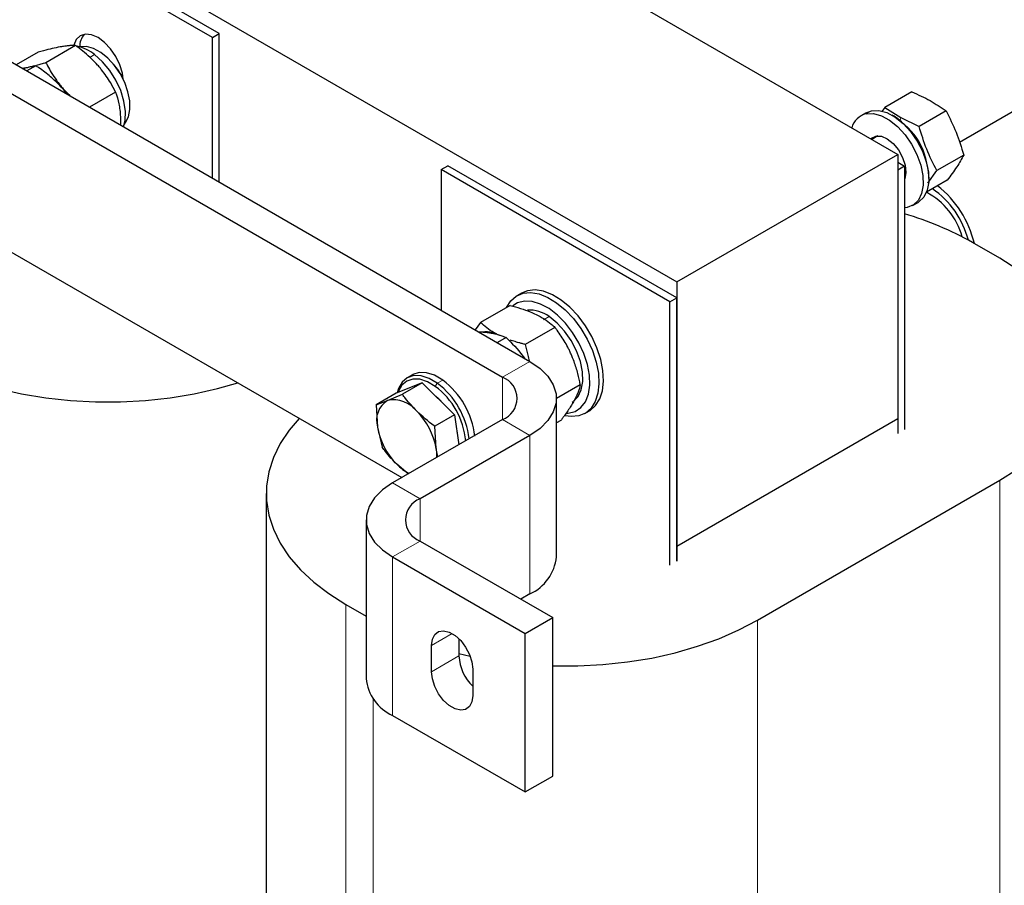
# Paper-space layout 'Blatt2' of a CAD drawing. Header units: millimetres. Extents: x 5 to 418, y 2 to 292.
# Tile 23 of 29: x 342 to 373, y 88 to 115. Entities that reach past the tile are written whole.
import ezdxf

# ---------------------------------------------------------------- set-up
doc = ezdxf.new("R2010")
doc.units = ezdxf.units.MM

psp = doc.layouts.new('Blatt2')

# ---------------------------------------------------------------- linework, layer by layer
at = {"color": 7, "linetype": 'Continuous', "lineweight": 25}
for p, q in [((333.8598, 131.3074), (369.2151, 110.8972)), ((327.0291, 127.3641), (362.3845, 106.9539)), ((325.6008, 123.1104), (357.8448, 104.4963)), ((324.7522, 122.6205), (356.9963, 104.0064)), ((348.0302, 114.5056), (340.9591, 118.5877)), ((348.2423, 114.6281), (341.1713, 118.7101)), ((348.0302, 114.5056), (348.2423, 114.6281)), ((348.0302, 110.1621), (348.0302, 114.5056)), ((348.2423, 110.0397), (348.2423, 114.6281)), ((343.8, 114.2598), (342.8834, 113.7306)), ((342.6389, 114.0517), (341.9657, 113.6631)), ((342.1459, 113.5591), (342.1955, 113.5646)), ((342.1955, 113.5646), (342.1524, 113.5553)), ((342.2622, 113.573), (342.1955, 113.5646)), ((342.5694, 113.637), (342.2901, 113.4758)), ((345.0393, 112.8224), (344.2307, 112.3556)), ((369.6482, 112.8293), (368.8158, 112.3488)), ((368.8158, 112.3488), (368.7212, 112.2168)), ((368.8158, 112.3488), (369.3083, 112.0326)), ((368.2455, 112.1842), (368.0758, 112.0863)), ((368.2455, 112.1842), (368.4105, 112.2464)), ((369.1022, 112.0722), (369.0456, 112.1049)), ((369.3083, 112.0326), (369.877, 111.7605)), ((370.7094, 112.241), (369.877, 111.7605)), ((372.9118, 112.2905), (371.1288, 111.2612)), ((368.6038, 111.4674), (368.4156, 111.3587)), ((368.5739, 111.4501), (368.5844, 111.4665)), ((362.3845, 106.9539), (369.2151, 110.8972)), ((369.2151, 110.8972), (369.2151, 102.7318)), ((371.2582, 110.875), (370.4258, 110.3945)), ((355.1013, 110.4236), (355.3134, 110.546)), ((362.3845, 106.464), (355.3134, 110.546)), ((369.2151, 110.6522), (369.4273, 110.5297)), ((369.4273, 110.5297), (369.2151, 110.4073)), ((369.4273, 110.5297), (369.4273, 102.3888)), ((362.1723, 106.3415), (355.1013, 110.4236)), ((355.1013, 110.4236), (355.1013, 106.0801)), ((369.2151, 110.4073), (369.2151, 102.2663)), ((370.1501, 110.0095), (370.4258, 110.3945)), ((370.1768, 110.1454), (370.1768, 110.2107)), ((370.7458, 110.0974), (370.1042, 109.727)), ((369.6756, 109.3149), (369.8453, 109.4129)), ((369.5106, 109.2527), (369.4273, 109.2415)), ((340.0376, 108.8973), (353.8844, 100.9037)), ((372.3759, 107.6832), (371.5274, 108.1731)), ((362.3845, 106.9539), (362.3845, 98.7885)), ((357.5869, 106.6085), (357.4455, 106.5268)), ((362.1723, 106.3415), (362.3845, 106.464)), ((362.1723, 98.2006), (362.1723, 106.3415)), ((362.3845, 98.3231), (362.3845, 106.464)), ((357.2361, 106.2255), (356.3194, 105.6963)), ((356.3194, 105.6963), (356.1569, 105.4707)), ((358.62, 105.5496), (357.7034, 105.0204)), ((357.1119, 105.2341), (356.8393, 105.0768)), ((354.5162, 103.8354), (353.7062, 103.5109)), ((354.5162, 103.8354), (353.9033, 103.4816)), ((354.2165, 104.0855), (354.0468, 103.9875)), ((354.5162, 103.8354), (355.5153, 102.8448)), ((353.7062, 103.5109), (353.0933, 103.157)), ((359.4043, 103.7743), (358.6649, 103.3475)), ((353.0933, 103.157), (353.4465, 103.2894)), ((353.4465, 103.2894), (353.9033, 103.4816)), ((358.6649, 98.4541), (358.6649, 103.3533)), ((353.0933, 103.157), (353.1361, 102.4695)), ((359.5453, 102.8894), (359.6867, 102.9711)), ((356.9963, 102.7002), (353.6022, 100.7408)), ((355.5153, 102.8448), (354.9023, 102.4909)), ((355.5153, 102.8448), (355.648, 101.9218)), ((358.8046, 102.675), (358.6649, 102.5944)), ((362.3845, 98.7885), (369.2151, 102.7318)), ((369.2151, 102.7318), (369.2151, 102.2663)), ((353.1361, 102.4695), (353.2824, 101.8418)), ((354.9451, 101.8034), (354.9023, 102.4909)), ((355.5881, 102.338), (355.6072, 102.2056)), ((357.8448, 102.2103), (354.4507, 100.251)), ((355.0042, 101.5501), (354.9451, 101.8034)), ((354.0823, 101.018), (353.7302, 101.3165)), ((364.8806, 96.4984), (372.3759, 100.8254)), ((349.6923, 100.4172), (349.6923, 75.9046)), ((352.7821, 99.5978), (352.7821, 94.6986)), ((354.4507, 98.9447), (358.5519, 96.5771)), ((362.3845, 98.7885), (362.3845, 98.3231)), ((353.6022, 98.4549), (357.7034, 96.0873)), ((357.8448, 97.3111), (357.5627, 97.1482)), ((352.1526, 96.9883), (352.7821, 96.6249)), ((357.7034, 96.0873), (358.5519, 96.5771)), ((358.5519, 91.6779), (358.5519, 96.5771)), ((355.6528, 95.9226), (355.6528, 95.3929)), ((357.7034, 91.188), (357.7034, 96.0873)), ((354.8043, 94.903), (354.8043, 95.7196)), ((355.6528, 95.4651), (355.9979, 95.3855)), ((356.0771, 94.9848), (356.0771, 94.1683)), ((353.6022, 93.5556), (357.7034, 91.188)), ((357.7034, 91.188), (358.5519, 91.6779))]:
    psp.add_line(p, q, dxfattribs=at)
at = {"color": 7, "linetype": 'Continuous', "lineweight": 18}
for p, q in [((344.3894, 113.9784), (344.2427, 113.8937)), ((368.2408, 112.1485), (368.4105, 112.2464)), ((369.2915, 111.9435), (369.3083, 112.0326)), ((358.4383, 105.8807), (358.2686, 105.7827)), ((356.9963, 104.0064), (357.8448, 104.4963)), ((354.9196, 103.7265), (354.983, 103.8201)), ((355.1527, 103.918), (354.983, 103.8201)), ((356.9963, 102.7002), (356.9963, 104.0064)), ((357.8448, 102.2103), (356.9963, 102.7002)), ((357.8448, 97.3111), (357.8448, 102.2103)), ((372.3759, 100.8254), (372.3759, 76.3128)), ((353.6022, 100.7408), (354.4507, 100.251)), ((354.4507, 98.9447), (354.4507, 100.251)), ((354.4507, 98.9447), (353.6022, 98.4549)), ((353.6022, 93.5556), (353.6022, 98.4549)), ((352.1526, 96.9883), (352.1526, 72.4757)), ((364.8806, 96.4984), (364.8806, 71.9859)), ((354.8043, 95.7196), (355.4408, 96.087)), ((354.8043, 94.903), (355.6528, 95.3929)), ((353.0012, 94.0718), (353.0012, 71.9859))]:
    psp.add_line(p, q, dxfattribs=at)
at = {"color": 7, "linetype": 'Continuous', "lineweight": 25, "flags": 128}
for points in [[(345.271, 113.2151), (345.246, 113.4058), (345.1683, 113.6673), (345.0447, 113.9247), (344.8836, 114.1604), (344.696, 114.3585), (344.4947, 114.5053), (344.2934, 114.5909), (344.1058, 114.6095), (343.9447, 114.5597), (343.8211, 114.4451), (343.7436, 114.2743)], [(345.3074, 111.832), (345.347, 111.8803), (345.4377, 112.0616), (345.4811, 112.2875), (345.475, 112.5469), (345.4198, 112.8267), (345.3182, 113.1129), (345.1753, 113.3911), (344.9982, 113.6474), (344.796, 113.8689), (344.5786, 114.0445), (344.357, 114.1654), (344.1423, 114.2256), (343.9453, 114.222), (343.9298, 114.2187)], [(345.2819, 111.7487), (345.3292, 111.9405), (345.3407, 112.2261), (345.2956, 112.5401), (345.1961, 112.8666), (345.0473, 113.1892), (344.8566, 113.4919), (344.6336, 113.7594), (344.3894, 113.9784)], [(343.3956, 112.9499), (343.2509, 113.1045), (343.1492, 113.1986)], [(343.5559, 112.7451), (343.5311, 112.7795), (343.3956, 112.9499)], [(368.2408, 112.1485), (368.4651, 112.155), (368.71, 112.0886), (368.9632, 111.9526), (369.212, 111.7539), (369.4439, 111.5023), (369.6474, 111.2105), (369.8121, 110.8932), (369.9299, 110.5661), (369.9949, 110.2459), (370.0037, 109.9484), (369.9559, 109.6887), (369.854, 109.4796), (369.7031, 109.3319), (369.5106, 109.2527)], [(368.4105, 112.2464), (368.6348, 112.253), (368.8797, 112.1866), (369.1329, 112.0506), (369.3817, 111.8518), (369.6136, 111.6003), (369.8171, 111.3085), (369.9818, 110.9911), (370.0996, 110.6641), (370.1646, 110.3438), (370.1734, 110.0464), (370.1257, 109.7866), (370.0237, 109.5776), (369.8728, 109.4298), (369.8453, 109.4129)], [(368.3886, 111.3743), (368.4068, 111.3923), (368.5424, 111.4607)], [(368.5424, 111.4607), (368.7106, 111.4548), (368.895, 111.375), (369.0775, 111.2292), (369.2403, 111.0316), (369.3673, 110.8017), (369.4463, 110.5618), (369.4694, 110.3356), (369.4343, 110.145), (369.4273, 110.1276)], [(372.3759, 100.8254), (372.8986, 101.1564), (373.3662, 101.5138), (373.7746, 101.8946), (374.1205, 102.2956), (374.4007, 102.7133), (374.6131, 103.1441), (374.7556, 103.5843), (374.8272, 104.0303), (374.8272, 104.4783), (374.7556, 104.9242), (374.6131, 105.3645), (374.4007, 105.7953), (374.1205, 106.213), (373.7746, 106.614), (373.3662, 106.9948), (372.8986, 107.3522), (372.3759, 107.6832)], [(357.1261, 106.162), (357.2539, 106.3657), (357.4248, 106.5144), (357.6321, 106.6017), (357.8688, 106.6245), (358.1268, 106.582), (358.3974, 106.4757), (358.6714, 106.3092), (358.9393, 106.0882), (359.1921, 105.8202), (359.4212, 105.5143), (359.6188, 105.181), (359.7781, 104.8316), (359.8937, 104.4779), (359.9617, 104.1321), (359.9798, 103.806), (359.9473, 103.5105), (359.8654, 103.2558), (359.7368, 103.0506), (359.566, 102.9019), (359.3587, 102.8146), (359.122, 102.7918), (358.938, 102.8158)], [(359.6867, 102.9711), (359.7074, 102.9835), (359.8782, 103.1323), (360.0068, 103.3375), (360.0887, 103.5921), (360.1212, 103.8876), (360.1031, 104.2138), (360.0351, 104.5596), (359.9195, 104.9132), (359.7602, 105.2626), (359.5626, 105.596), (359.3335, 105.9018), (359.0807, 106.1698), (358.8128, 106.3908), (358.5389, 106.5573), (358.2683, 106.6636), (358.0102, 106.7061), (357.7735, 106.6833), (357.5869, 106.6085)], [(358.9681, 102.8921), (359.0308, 102.8956), (359.2442, 102.9507), (359.4234, 103.0701), (359.5615, 103.2494), (359.6532, 103.4815), (359.695, 103.7577), (359.6852, 104.0673), (359.6242, 104.3983), (359.5145, 104.7382), (359.3601, 105.0737), (359.1671, 105.3921), (358.9429, 105.681), (358.696, 105.9294), (358.4359, 106.1277), (358.1727, 106.2684), (357.9165, 106.3459), (357.6771, 106.3574), (357.4637, 106.3024), (357.3177, 106.2121)], [(359.1539, 103.2408), (359.1835, 103.2592), (359.3339, 103.4078), (359.4351, 103.6175), (359.4822, 103.8778), (359.4727, 104.1757), (359.407, 104.4961), (359.2886, 104.8231), (359.1233, 105.1403), (358.9194, 105.4316), (358.6872, 105.6826), (358.4383, 105.8807)], [(357.6981, 104.581), (357.6527, 104.643), (357.5589, 104.761)], [(338.859, 104.6625), (339.4324, 104.3608), (340.0516, 104.0908), (340.7112, 103.855), (341.4058, 103.6554), (342.1293, 103.4936), (342.8755, 103.371), (343.6382, 103.2887), (344.4108, 103.2474), (345.1867, 103.2474), (345.9592, 103.2887), (346.7219, 103.371), (347.4682, 103.4936), (348.1917, 103.6554), (348.8125, 103.8316)], [(357.8448, 104.4963), (358.1586, 104.2804), (358.4026, 104.0364), (358.5695, 103.7717), (358.6543, 103.4942), (358.6543, 103.2124), (358.5695, 102.9349), (358.4026, 102.6702), (358.1586, 102.4262), (357.8448, 102.2103)], [(355.1527, 103.918), (354.8994, 104.0668), (354.6519, 104.147), (354.4227, 104.1546), (354.2233, 104.0893), (354.2165, 104.0855)], [(354.983, 103.8201), (354.7297, 103.9688), (354.4822, 104.049), (354.253, 104.0567), (354.0536, 103.9914), (353.8939, 103.8564), (353.7821, 103.6585), (353.7429, 103.5256)], [(354.9196, 103.7265), (354.679, 103.8678), (354.4439, 103.944), (354.2261, 103.9513), (354.0367, 103.8892), (353.885, 103.761), (353.7787, 103.573), (353.7652, 103.5345)], [(354.9342, 103.421), (355.0187, 103.3494), (355.1937, 103.1636)], [(350.7133, 102.7343), (350.4081, 102.3759), (350.1278, 101.9582), (349.9154, 101.5274), (349.7729, 101.0871), (349.7013, 100.6411), (349.7013, 100.1932), (349.7729, 99.7472), (349.9154, 99.307), (350.1278, 98.8761), (350.4081, 98.4585), (350.7539, 98.0575), (351.1624, 97.6767), (351.6299, 97.3193), (352.1526, 96.9883)], [(354.9451, 101.8034), (354.9588, 101.6576), (354.9569, 101.5229)], [(353.6022, 100.7408), (353.2885, 100.525), (353.0444, 100.281), (352.8775, 100.0162), (352.7928, 99.7387), (352.7928, 99.4569), (352.8775, 99.1795), (353.0444, 98.9147), (353.2885, 98.6707), (353.6022, 98.4549)], [(358.5519, 95.0833), (358.5529, 95.0833), (359.3288, 95.0833), (360.1014, 95.1246), (360.864, 95.2069), (361.6103, 95.3295), (362.3338, 95.4913), (363.0283, 95.691), (363.688, 95.9267), (364.3072, 96.1967), (364.8806, 96.4984)], [(354.8043, 95.7196), (354.8301, 95.9117), (354.9053, 96.0585), (355.0239, 96.1482), (355.1763, 96.1733), (355.3501, 96.1319), (355.5312, 96.0273), (355.705, 95.868), (355.8574, 95.667), (355.976, 95.4404), (356.0513, 95.2067), (356.0771, 94.9848)], [(356.0771, 94.1683), (356.0513, 93.9761), (355.976, 93.8293), (355.8574, 93.7397), (355.705, 93.7145), (355.5312, 93.7559), (355.3501, 93.8605), (355.1763, 94.0198), (355.0239, 94.2208), (354.9053, 94.4474), (354.8301, 94.6811), (354.8043, 94.903)]]:
    psp.add_lwpolyline(points, dxfattribs=at)
at = {"color": 7, "linetype": 'Continuous', "lineweight": 25}
for centre, radius, start, end in [((344.5216, 114.2311), 0.592, 141.07192, 181.21075), ((343.5937, 113.0122), 1.2516, 50.52683, 78.19324), ((343.7458, 112.5209), 1.6874, 25.50218, 43.50015), ((368.3747, 111.5665), 0.5971, 102.95842, 165.49829), ((367.8552, 110.1115), 2.3237, 2.44813, 57.54649), ((368.2232, 110.3239), 1.9138, 13.24024, 46.75439), ((367.9413, 110.1612), 2.2214, 21.50103, 38.49359), ((368.4424, 107.3951), 3.2301, 13.32354, 51.59003), ((369.0482, 107.7437), 2.2466, 15.54129, 61.97261), ((368.7237, 107.5541), 2.7638, 14.48061, 55.5369), ((366.6688, 99.5681), 9.8818, 60.55019, 73.79118), ((357.8294, 105.072), 1.0123, 53.02227, 93.42905), ((356.4741, 104.5391), 0.8708, 60.41324, 101.89496), ((353.4705, 101.8074), 2.5177, 6.85191, 53.07428), ((353.6428, 101.9074), 2.5145, 6.46437, 53.09412), ((356.7484, 103.3533), 0.6986, 290.78342, 69.21658), ((353.4925, 101.8221), 2.3798, 5.38008, 53.15214), ((353.8172, 102.6804), 0.713, 121.32354, 197.20168), ((353.6316, 102.3974), 0.911, 37.84709, 101.72434), ((352.8535, 101.4552), 2.1204, 9.4514, 45.06966), ((355.2277, 102.8177), 2.1204, 189.4514, 225.06966), ((354.7555, 102.3164), 1.4322, 224.28071, 243.37792), ((354.6986, 99.5978), 0.6986, 110.78342, 249.21658), ((357.2653, 98.5926), 1.4065, 294.33324, 354.34662), ((357.0622, 95.4656), 1.4113, 182.95592, 225.72931), ((354.1817, 94.8371), 1.4065, 185.65338, 245.66676)]:
    psp.add_arc(centre, radius, start, end, dxfattribs=at)
for points, knots in [([(343.3268, 114.2177), (343.1625, 114.1831), (342.9492, 114.1382), (342.6969, 114.0679), (342.6389, 114.0517)], [0, 0, 0, 0, 0.7702918, 1, 1, 1, 1]), ([(343.8, 114.2598), (343.7883, 114.26), (343.7648, 114.2606), (343.7277, 114.2605), (343.689, 114.2596), (343.6484, 114.2577), (343.6058, 114.2549), (343.561, 114.251), (343.5142, 114.246), (343.4601, 114.2391), (343.3984, 114.2301), (343.3507, 114.2218), (343.3268, 114.2177)], [0, 0, 0, 0, 0.093672, 0.18738, 0.2812119, 0.3750932, 0.4695618, 0.5640963, 0.6588497, 0.7536853, 0.8767391, 1, 1, 1, 1]), ([(344.527, 113.603), (344.5122, 113.62), (344.4426, 113.6997), (344.2962, 113.8511), (344.0903, 114.0354), (343.9168, 114.1731), (343.8234, 114.2424), (343.8, 114.2598)], [0, 0, 0, 0, 0.0700587, 0.3290824, 0.6484816, 0.9118633, 1, 1, 1, 1]), ([(342.1714, 113.5443), (342.2232, 113.5593), (342.3436, 113.5941), (342.4524, 113.617), (342.5295, 113.6309), (342.5561, 113.635), (342.5694, 113.637)], [0, 0, 0, 0, 0.3211764, 0.7477904, 0.8738553, 1, 1, 1, 1]), ([(342.1955, 113.5646), (342.22, 113.5691), (342.2691, 113.5782), (342.3409, 113.5931), (342.4086, 113.608), (342.4718, 113.6227), (342.5198, 113.6342), (342.547, 113.6411), (342.5521, 113.6424)], [0, 0, 0, 0, 0.2241505, 0.4486835, 0.619039, 0.7895427, 0.9604591, 1, 1, 1, 1]), ([(343.3172, 113.0205), (343.3019, 113.0366), (343.2615, 113.0789), (343.167, 113.1718), (343.0285, 113.2963), (342.8515, 113.4381), (342.6969, 113.5506), (342.6013, 113.6154), (342.5694, 113.637)], [0, 0, 0, 0, 0.0700515, 0.1851279, 0.4160533, 0.6486732, 0.8827355, 1, 1, 1, 1]), ([(342.5872, 113.6511), (342.5925, 113.6525), (342.6201, 113.6594), (342.6713, 113.6727), (342.7407, 113.6912), (342.8114, 113.7105), (342.8594, 113.7239), (342.8834, 113.7306)], [0, 0, 0, 0, 0.0563696, 0.2919776, 0.5277183, 0.7638101, 1, 1, 1, 1]), ([(342.8834, 113.7306), (342.9005, 113.6971), (342.9518, 113.5966), (343.0555, 113.4135), (343.184, 113.2175), (343.3041, 113.0584), (343.3694, 112.981), (343.3956, 112.9499)], [0, 0, 0, 0, 0.1235995, 0.3712536, 0.6839737, 0.8732994, 1, 1, 1, 1]), ([(345.0393, 112.8224), (344.9898, 112.9166), (344.9017, 113.0846), (344.7538, 113.3137), (344.6313, 113.4794), (344.5531, 113.5721), (344.527, 113.603)], [0, 0, 0, 0, 0.3489477, 0.6217657, 0.8735888, 1, 1, 1, 1]), ([(343.537, 112.756), (343.5164, 112.785), (343.4512, 112.8768), (343.3716, 112.9621), (343.3172, 113.0205)], [0, 0, 0, 0, 0.31583871, 1, 1, 1, 1]), ([(343.3956, 112.9499), (343.4104, 112.9329), (343.4863, 112.8458), (343.5702, 112.7638), (343.6377, 112.6979)], [0, 0, 0, 0, 0.1948797, 1, 1, 1, 1]), ([(345.0393, 112.8224), (345.0749, 112.7052), (345.1285, 112.529), (345.1712, 112.2693), (345.1809, 112.131), (345.1857, 112.0616)], [0, 0, 0, 0, 0.49692117, 0.74751402, 1, 1, 1, 1]), ([(369.6482, 112.8293), (369.8444, 112.7421), (370.2363, 112.568), (370.5519, 112.3499), (370.7094, 112.241)], [0, 0, 0, 0, 0.5008729, 1, 1, 1, 1]), ([(345.1857, 112.0616), (345.1865, 112.042), (345.1898, 111.958), (345.1912, 111.8722), (345.1869, 111.804), (345.1869, 111.8036)], [0, 0, 0, 0, 0.2319633, 0.9950175, 1, 1, 1, 1]), ([(370.7094, 112.241), (370.8199, 112.0243), (371.041, 111.591), (371.1858, 111.1137), (371.2582, 110.875)], [0, 0, 0, 0, 0.4999949, 1, 1, 1, 1]), ([(370.4258, 110.3945), (370.3153, 110.6111), (370.0943, 111.0445), (369.9494, 111.5218), (369.877, 111.7605)], [0, 0, 0, 0, 0.4999949, 1, 1, 1, 1]), ([(371.2582, 110.875), (371.1919, 110.7564), (371.0592, 110.5192), (370.8503, 110.238), (370.7458, 110.0974)], [0, 0, 0, 0, 0.4999949, 1, 1, 1, 1]), ([(357.2361, 106.2255), (357.4512, 106.1665), (357.7367, 106.0882), (357.9763, 105.9769), (358.0354, 105.9495)], [0, 0, 0, 0, 0.7534206, 1, 1, 1, 1]), ([(358.0354, 105.9495), (358.1216, 105.9038), (358.2952, 105.8117), (358.459, 105.6888), (358.5644, 105.6001), (358.6015, 105.5664), (358.62, 105.5496)], [0, 0, 0, 0, 0.3825181, 0.7705812, 0.8852543, 1, 1, 1, 1]), ([(356.8374, 105.332), (356.804, 105.3494), (356.6854, 105.4112), (356.5081, 105.532), (356.3825, 105.6413), (356.3194, 105.6963)], [0, 0, 0, 0, 0.1634609, 0.5794743, 1, 1, 1, 1]), ([(356.2562, 105.4134), (356.3037, 105.4112), (356.4145, 105.4062), (356.5136, 105.3938), (356.5703, 105.3867)], [0, 0, 0, 0, 0.4288268, 1, 1, 1, 1]), ([(356.5703, 105.3867), (356.5855, 105.3845), (356.651, 105.375), (356.7597, 105.354), (356.8889, 105.32), (356.9867, 105.2866), (357.0599, 105.2574), (357.0945, 105.2419), (357.1119, 105.2341)], [0, 0, 0, 0, 0.0700523, 0.3004927, 0.5322825, 0.7656434, 0.8827342, 1, 1, 1, 1]), ([(359.1195, 104.7239), (359.1101, 104.7449), (359.0852, 104.8003), (359.0257, 104.9227), (358.9357, 105.088), (358.8164, 105.2784), (358.7097, 105.4313), (358.6424, 105.52), (358.62, 105.5496)], [0, 0, 0, 0, 0.0700515, 0.1851279, 0.4160533, 0.6486732, 0.8827355, 1, 1, 1, 1]), ([(357.1119, 105.2341), (357.2901, 105.0572), (357.493, 104.8558), (357.6554, 104.6226), (357.6751, 104.5943)], [0, 0, 0, 0, 0.878403, 1, 1, 1, 1]), ([(357.7034, 105.0204), (357.6702, 105.0288), (357.6039, 105.0456), (357.5117, 105.0711), (357.426, 105.0961), (357.3471, 105.1208), (357.2821, 105.1421), (357.2441, 105.1558), (357.2315, 105.1603)], [0, 0, 0, 0, 0.2031599, 0.40644017, 0.57579639, 0.74525137, 0.91504068, 1, 1, 1, 1]), ([(357.7034, 105.0204), (357.7143, 104.9649), (357.7363, 104.8539), (357.7781, 104.6838), (357.8072, 104.567), (357.8276, 104.5072), (357.828, 104.506)], [0, 0, 0, 0, 0.32012248, 0.64069848, 0.99276113, 1, 1, 1, 1]), ([(359.4043, 103.7743), (359.3801, 103.8903), (359.3293, 104.1332), (359.2329, 104.4516), (359.1515, 104.6471), (359.1195, 104.7239)], [0, 0, 0, 0, 0.3565888, 0.747255, 1, 1, 1, 1]), ([(359.4043, 103.7743), (359.3847, 103.7017), (359.3552, 103.5923), (359.2839, 103.4245), (359.2359, 103.3327), (359.2118, 103.2866)], [0, 0, 0, 0, 0.4969212, 0.747514, 1, 1, 1, 1]), ([(354.351, 102.9564), (354.2304, 103.0852), (354.0705, 103.2558), (353.9362, 103.4371), (353.9033, 103.4816)], [0, 0, 0, 0, 0.7546767, 1, 1, 1, 1]), ([(359.2118, 103.2866), (359.2046, 103.2735), (359.1735, 103.2174), (359.1115, 103.1137), (359.0193, 102.9727), (358.9338, 102.8506), (358.8613, 102.7509), (358.8235, 102.7003), (358.8046, 102.675)], [0, 0, 0, 0, 0.0700523, 0.3004927, 0.5322825, 0.7656434, 0.8827342, 1, 1, 1, 1]), ([(354.9023, 102.4909), (354.8962, 102.4955), (354.6998, 102.6405), (354.5226, 102.8009), (354.351, 102.9564)], [0, 0, 0, 0, 0.031485, 1, 1, 1, 1]), ([(353.7302, 101.3165), (353.6095, 101.4453), (353.4496, 101.6159), (353.3153, 101.7973), (353.2824, 101.8418)], [0, 0, 0, 0, 0.7546767, 1, 1, 1, 1])]:
    psp.add_open_spline(points, degree=3, knots=knots, dxfattribs=at)

doc.saveas('drawing.dxf')
